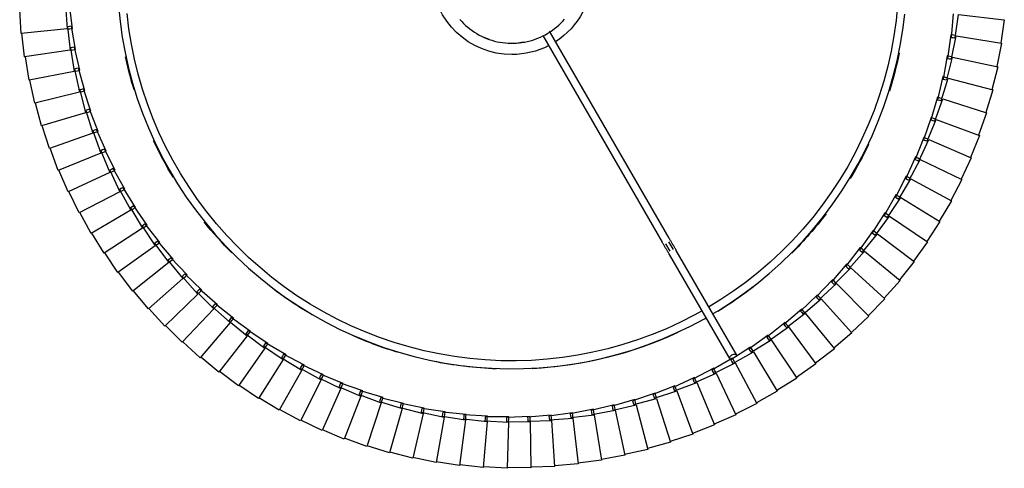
# Model space of a CAD drawing. Header units: millimetres. Extents: x -4228 to 3708, y -1329 to 7565.
# Tile 33 of 38: x 2308 to 2807, y 5968 to 6195. Entities that reach past the tile are written whole.
import ezdxf

# ---------------------------------------------------------------- set-up
doc = ezdxf.new("R2010")
doc.units = ezdxf.units.MM
doc.layers.add('E-LITE-EQPM', color=7, linetype='Continuous', lineweight=20)

# ---------------------------------------------------------------- blocks, each defined once
blk = doc.blocks.new('64314-3L   _Suspended_tensor - 64314-44-3L SAMBA Black_ribbon beige pendant lamp ø450-3L-719735-Planta_PDF Copy 1')
at = {"layer": 'E-LITE-EQPM', "color": 253, "lineweight": 25, "true_color": 0xaaaaaa}
for p, q in [((-26.51, 1049.06), (-38.36, 1047.11)), ((-23.49, 1025.92), (-26.51, 1049.06)), ((-14.53, 1050.05), (-26.45, 1048.66)), ((-12.61, 1026.79), (-14.53, 1050.05)), ((-2.51, 1050.46), (-14.49, 1049.65)), ((-1.71, 1027.14), (-2.51, 1050.46)), ((9.52, 1050.29), (-2.49, 1050.06)), ((9.19, 1026.96), (9.52, 1050.29)), ((21.52, 1049.55), (9.52, 1049.89)), ((20.08, 1026.26), (21.52, 1049.55)), ((33.48, 1048.23), (21.51, 1049.15)), ((30.92, 1025.03), (33.48, 1048.23)), ((45.36, 1046.33), (33.44, 1047.83)), ((-62, 1042.67), (-73.44, 1039.04)), ((-55.68, 1020.21), (-62, 1042.67)), ((-50.28, 1045.37), (-61.88, 1042.29)), ((-45.04, 1022.63), (-50.28, 1045.37)), ((-38.44, 1047.5), (-50.18, 1044.98)), ((-34.3, 1024.53), (-38.44, 1047.5)), ((41.68, 1023.29), (45.36, 1046.33)), ((57.13, 1043.87), (45.3, 1045.94)), ((52.35, 1021.03), (57.13, 1043.87)), ((68.77, 1040.85), (57.05, 1043.48)), ((-73.57, 1039.41), (-84.83, 1035.23)), ((-66.19, 1017.28), (-73.57, 1039.41)), ((62.9, 1018.27), (68.77, 1040.85)), ((80.25, 1037.27), (68.68, 1040.46)), ((-84.98, 1035.6), (-96.03, 1030.89)), ((-76.54, 1013.85), (-84.98, 1035.6)), ((73.31, 1015), (80.25, 1037.27)), ((91.55, 1033.15), (80.14, 1036.89)), ((83.55, 1011.23), (91.55, 1033.15)), ((102.64, 1028.49), (91.42, 1032.77)), ((-96.19, 1031.25), (-107, 1026.01)), ((-86.72, 1009.93), (-96.19, 1031.25)), ((93.59, 1006.98), (102.64, 1028.49)), ((113.49, 1023.3), (102.49, 1028.11)), ((-107.19, 1026.36), (-117.72, 1020.61)), ((-96.7, 1005.52), (-107.19, 1026.36)), ((-56.65, 1019.55), (-45.04, 1022.63)), ((-46.04, 1022.02), (-34.3, 1024.53)), ((-35.33, 1023.97), (-23.49, 1025.92)), ((-35.2, 1022.98), (-35.33, 1023.97)), ((-35.07, 1021.99), (-35.2, 1022.98)), ((-23.12, 1023.15), (-35.07, 1021.99)), ((-34.24, 1024.15), (-34.06, 1023.16)), ((-34.06, 1023.16), (-33.81, 1021.78)), ((-24.54, 1025.41), (-12.61, 1026.79)), ((-24.46, 1024.42), (-24.54, 1025.41)), ((-24.38, 1023.42), (-24.46, 1024.42)), ((-12.38, 1024.01), (-24.38, 1023.42)), ((-23.44, 1025.54), (-23.31, 1024.54)), ((-23.31, 1024.54), (-23.12, 1023.15)), ((-13.69, 1026.33), (-1.71, 1027.14)), ((-13.66, 1025.33), (-13.69, 1026.33)), ((-13.62, 1024.33), (-13.66, 1025.33)), ((-1.62, 1024.34), (-13.62, 1024.33)), ((-12.58, 1026.4), (-12.5, 1025.4)), ((-12.5, 1025.4), (-12.38, 1024.01)), ((-2.84, 1024.73), (-2.82, 1025.73)), ((9.15, 1024.16), (-2.84, 1024.73)), ((-2.82, 1025.73), (-2.81, 1026.73)), ((-2.81, 1026.73), (9.19, 1026.96)), ((-1.7, 1026.75), (-1.66, 1025.74)), ((-1.66, 1025.74), (-1.62, 1024.34)), ((7.95, 1024.61), (8.01, 1025.61)), ((19.9, 1023.47), (7.95, 1024.61)), ((8.01, 1025.61), (8.08, 1026.6)), ((8.08, 1026.6), (20.08, 1026.26)), ((9.17, 1025.56), (9.15, 1024.16)), ((9.19, 1026.57), (9.17, 1025.56)), ((18.73, 1023.97), (18.84, 1024.96)), ((30.61, 1022.26), (18.73, 1023.97)), ((18.84, 1024.96), (18.94, 1025.95)), ((18.94, 1025.95), (30.92, 1025.03)), ((19.99, 1024.86), (19.9, 1023.47)), ((20.05, 1025.87), (19.99, 1024.86)), ((29.46, 1022.81), (29.61, 1023.8)), ((41.24, 1020.53), (29.46, 1022.81)), ((29.61, 1023.8), (29.77, 1024.78)), ((29.77, 1024.78), (41.68, 1023.29)), ((30.76, 1023.64), (30.61, 1022.26)), ((30.87, 1024.65), (30.76, 1023.64)), ((40.32, 1022.12), (40.53, 1023.1)), ((40.53, 1023.1), (52.35, 1021.03)), ((41.62, 1022.91), (41.46, 1021.91)), ((103.42, 1002.25), (113.49, 1023.3)), ((124.08, 1017.59), (113.32, 1022.93)), ((-117.93, 1020.96), (-128.18, 1014.71)), ((-106.45, 1000.64), (-117.93, 1020.96)), ((-67.12, 1016.57), (-55.68, 1020.21)), ((-56.43, 1018.58), (-56.65, 1019.55)), ((-56.2, 1017.6), (-56.43, 1018.58)), ((-44.42, 1019.9), (-56.2, 1017.6)), ((-55.68, 1020.21), (-55.3, 1018.86)), ((-55.3, 1018.86), (-54.92, 1017.52)), ((-45.87, 1021.03), (-46.04, 1022.02)), ((-45.69, 1020.05), (-45.87, 1021.03)), ((-33.81, 1021.78), (-45.69, 1020.05)), ((-44.96, 1022.25), (-44.73, 1021.27)), ((-44.73, 1021.27), (-44.42, 1019.9)), ((40.12, 1021.14), (40.32, 1022.12)), ((51.78, 1018.3), (40.12, 1021.14)), ((41.46, 1021.91), (41.24, 1020.53)), ((50.69, 1018.96), (50.94, 1019.93)), ((62.2, 1015.56), (50.69, 1018.96)), ((50.94, 1019.93), (51.19, 1020.9)), ((51.19, 1020.9), (62.9, 1018.27)), ((52.07, 1019.67), (51.78, 1018.3)), ((52.27, 1020.65), (52.07, 1019.67)), ((61.44, 1017.23), (61.73, 1018.19)), ((61.73, 1018.19), (73.31, 1015)), ((62.81, 1017.89), (62.55, 1016.91)), ((-128.4, 1015.04), (-138.34, 1008.3)), ((-115.96, 995.3), (-128.4, 1015.04)), ((-87.58, 1009.14), (-76.54, 1013.85)), ((-77.44, 1013.1), (-66.19, 1017.28)), ((-77.13, 1012.15), (-77.44, 1013.1)), ((-65.3, 1014.63), (-76.81, 1011.21)), ((-76.4, 1013.49), (-76.03, 1012.55)), ((-66.85, 1015.61), (-67.12, 1016.57)), ((-66.58, 1014.65), (-66.85, 1015.61)), ((-54.92, 1017.52), (-66.58, 1014.65)), ((-66.06, 1016.91), (-65.74, 1015.95)), ((-65.74, 1015.95), (-65.3, 1014.63)), ((61.14, 1016.28), (61.44, 1017.23)), ((72.48, 1012.33), (61.14, 1016.28)), ((62.55, 1016.91), (62.2, 1015.56)), ((71.45, 1013.1), (71.8, 1014.03)), ((82.59, 1008.61), (71.45, 1013.1)), ((71.8, 1014.03), (72.14, 1014.97)), ((72.14, 1014.97), (83.55, 1011.23)), ((72.89, 1013.66), (72.48, 1012.33)), ((73.19, 1014.63), (72.89, 1013.66)), ((113.01, 997.05), (124.08, 1017.59)), ((134.38, 1011.39), (123.89, 1017.24)), ((-138.57, 1008.63), (-148.18, 1001.42)), ((-125.2, 989.51), (-138.57, 1008.63)), ((-97.52, 1004.69), (-86.72, 1009.93)), ((-87.22, 1008.21), (-87.58, 1009.14)), ((-86.86, 1007.28), (-87.22, 1008.21)), ((-75.53, 1011.25), (-86.86, 1007.28)), ((-86.56, 1009.57), (-86.15, 1008.65)), ((-86.15, 1008.65), (-85.58, 1007.38)), ((-76.81, 1011.21), (-77.13, 1012.15)), ((-76.03, 1012.55), (-75.53, 1011.25)), ((81.6, 1009.42), (81.99, 1010.34)), ((92.51, 1004.4), (81.6, 1009.42)), ((81.99, 1010.34), (82.37, 1011.26)), ((82.37, 1011.26), (93.59, 1006.98)), ((83.07, 1009.92), (82.59, 1008.61)), ((83.41, 1010.87), (83.07, 1009.92)), ((122.34, 991.4), (134.38, 1011.39)), ((144.37, 1004.69), (134.18, 1011.04)), ((-107.23, 999.77), (-96.7, 1005.52)), ((-95.44, 1003.03), (-106.34, 997.99)), ((-97.12, 1003.78), (-97.52, 1004.69)), ((-96.71, 1002.87), (-97.12, 1003.78)), ((-85.58, 1007.38), (-96.71, 1002.87)), ((-96.52, 1005.17), (-96.07, 1004.27)), ((-96.07, 1004.27), (-95.44, 1003.03)), ((91.56, 1005.27), (91.99, 1006.17)), ((102.21, 999.73), (91.56, 1005.27)), ((91.99, 1006.17), (92.42, 1007.07)), ((92.42, 1007.07), (103.42, 1002.25)), ((93.05, 1005.69), (92.51, 1004.4)), ((93.44, 1006.62), (93.05, 1005.69)), ((131.38, 985.31), (144.37, 1004.69)), ((154.03, 997.53), (144.15, 1004.36)), ((-148.43, 1001.73), (-157.68, 994.08)), ((-134.15, 983.28), (-148.43, 1001.73)), ((-116.7, 994.39), (-106.45, 1000.64)), ((-105.08, 998.21), (-115.72, 992.65)), ((-106.79, 998.88), (-107.23, 999.77)), ((-106.34, 997.99), (-106.79, 998.88)), ((-106.26, 1000.3), (-105.76, 999.43)), ((-105.76, 999.43), (-105.08, 998.21)), ((101.31, 1000.63), (101.78, 1001.51)), ((111.68, 994.59), (101.31, 1000.63)), ((101.78, 1001.51), (102.25, 1002.39)), ((102.82, 1000.99), (102.21, 999.73)), ((102.25, 1002.39), (113.01, 997.05)), ((103.25, 1001.9), (102.82, 1000.99)), ((-157.94, 994.37), (-166.81, 986.28)), ((-142.8, 976.62), (-157.94, 994.37)), ((-125.9, 988.56), (-115.96, 995.3)), ((-114.47, 992.94), (-124.83, 986.88)), ((-116.21, 993.52), (-116.7, 994.39)), ((-115.72, 992.65), (-116.21, 993.52)), ((-115.75, 994.97), (-115.21, 994.12)), ((-115.21, 994.12), (-114.47, 992.94)), ((79.71, 942), (110.41, 995.17)), ((113.88, 993.17), (83.18, 940)), ((110.82, 995.54), (111.34, 996.4)), ((120.9, 989.01), (110.82, 995.54)), ((111.34, 996.4), (111.85, 997.25)), ((112.35, 995.82), (111.68, 994.59)), ((111.85, 997.25), (122.34, 991.4)), ((112.82, 996.71), (112.35, 995.82)), ((140.13, 978.79), (154.03, 997.53)), ((163.34, 989.91), (153.8, 997.2)), ((-134.81, 982.3), (-125.2, 989.51)), ((-125.37, 987.72), (-125.9, 988.56)), ((-124.83, 986.88), (-125.37, 987.72)), ((-124.98, 989.19), (-124.4, 988.36)), ((-124.4, 988.36), (-123.6, 987.22)), ((120.08, 990), (120.64, 990.83)), ((129.83, 982.99), (120.08, 990)), ((120.64, 990.83), (121.19, 991.65)), ((121.62, 990.2), (120.9, 989.01)), ((121.19, 991.65), (131.38, 985.31)), ((122.14, 991.07), (121.62, 990.2)), ((148.55, 971.86), (163.34, 989.91)), ((172.26, 981.85), (163.09, 989.59)), ((-167.09, 986.57), (-175.56, 978.06)), ((-151.11, 969.56), (-167.09, 986.57)), ((-143.4, 975.62), (-134.15, 983.28)), ((-133.92, 982.97), (-133.3, 982.17)), ((-123.6, 987.22), (-133.66, 980.67)), ((129.06, 984.01), (129.66, 984.82)), ((138.46, 976.54), (129.06, 984.01)), ((129.66, 984.82), (130.25, 985.62)), ((130.61, 984.15), (129.83, 982.99)), ((130.25, 985.62), (140.13, 978.79)), ((131.17, 984.98), (130.61, 984.15)), ((131.38, 985.31), (131.27, 985.14)), ((-175.85, 978.33), (-183.91, 969.42)), ((-159.08, 962.11), (-175.85, 978.33)), ((-132.44, 981.07), (-142.18, 974.04)), ((-134.23, 981.48), (-134.81, 982.3)), ((-133.66, 980.67), (-134.23, 981.48)), ((-133.3, 982.17), (-132.44, 981.07)), ((137.75, 977.61), (138.38, 978.38)), ((138.38, 978.38), (139.01, 979.15)), ((139.01, 979.15), (148.55, 971.86)), ((139.9, 978.48), (139.3, 977.67)), ((156.63, 964.53), (172.26, 981.85)), ((180.79, 973.37), (172, 981.55)), ((-151.67, 968.53), (-142.8, 976.62)), ((-140.98, 974.5), (-150.37, 967.01)), ((-142.79, 974.83), (-143.4, 975.62)), ((-142.18, 974.04), (-142.79, 974.83)), ((-142.54, 976.33), (-141.89, 975.56)), ((-141.89, 975.56), (-140.98, 974.5)), ((146.78, 969.7), (137.75, 977.61)), ((139.3, 977.67), (138.46, 976.54)), ((164.35, 956.82), (180.79, 973.37)), ((188.91, 964.49), (180.52, 973.08)), ((-184.21, 969.68), (-191.83, 960.4)), ((-166.68, 954.29), (-184.21, 969.68)), ((-159.58, 961.06), (-151.11, 969.56)), ((-151.02, 967.77), (-151.67, 968.53)), ((-150.37, 967.01), (-151.02, 967.77)), ((-150.84, 969.28), (-150.15, 968.55)), ((-150.15, 968.55), (-149.2, 967.53)), ((146.12, 970.79), (146.78, 971.53)), ((154.76, 962.45), (146.12, 970.79)), ((146.78, 971.53), (147.45, 972.27)), ((147.66, 970.78), (146.78, 969.7)), ((147.45, 972.27), (156.63, 964.53)), ((148.3, 971.56), (147.66, 970.78)), ((-149.2, 967.53), (-158.22, 959.6)), ((154.15, 963.58), (154.85, 964.29)), ((162.38, 954.84), (154.15, 963.58)), ((155.69, 963.49), (154.76, 962.45)), ((154.85, 964.29), (155.55, 965)), ((155.55, 965), (164.35, 956.82)), ((156.37, 964.24), (155.69, 963.49)), ((171.68, 948.75), (188.91, 964.49)), ((196.59, 955.24), (188.62, 964.22)), ((-192.15, 960.64), (-199.31, 951)), ((-173.89, 946.11), (-192.15, 960.64)), ((-167.13, 953.21), (-159.08, 962.11)), ((-157.07, 960.17), (-165.69, 951.82)), ((-158.9, 960.33), (-159.58, 961.06)), ((-158.22, 959.6), (-158.9, 960.33)), ((-158.8, 961.84), (-158.07, 961.14)), ((-158.07, 961.14), (-157.07, 960.17)), ((-174.29, 945.01), (-166.68, 954.29)), ((-166.41, 952.51), (-167.13, 953.21)), ((-166.38, 954.03), (-165.63, 953.37)), ((-165.63, 953.37), (-164.58, 952.45)), ((161.82, 955.99), (162.56, 956.67)), ((169.62, 946.87), (161.82, 955.99)), ((163.36, 955.83), (162.38, 954.84)), ((162.56, 956.67), (163.29, 957.34)), ((163.29, 957.34), (171.68, 948.75)), ((164.07, 956.55), (163.36, 955.83)), ((178.63, 940.34), (196.59, 955.24)), ((203.81, 945.62), (196.29, 954.98)), ((-199.64, 951.23), (-206.33, 941.26)), ((-180.7, 937.59), (-199.64, 951.23)), ((-164.58, 952.45), (-172.79, 943.69)), ((-165.69, 951.82), (-166.41, 952.51)), ((169.12, 948.05), (169.89, 948.68)), ((176.48, 938.56), (169.12, 948.05)), ((170.65, 947.81), (169.62, 946.87)), ((169.89, 948.68), (170.66, 949.32)), ((171.4, 948.49), (170.65, 947.81)), ((170.66, 949.32), (178.63, 940.34)), ((-181.05, 936.47), (-173.89, 946.11)), ((-171.7, 944.37), (-179.49, 935.23)), ((-173.54, 944.35), (-174.29, 945.01)), ((-173.59, 945.87), (-172.8, 945.24)), ((-172.79, 943.69), (-173.54, 944.35)), ((-172.8, 945.24), (-171.7, 944.37)), ((185.16, 931.6), (203.81, 945.62)), ((210.57, 935.67), (203.5, 945.38)), ((-206.67, 941.47), (-212.87, 931.19)), ((-187.1, 928.76), (-206.67, 941.47)), ((77.81, 936.71), (79.95, 940.4)), ((81.76, 939.54), (79.55, 935.71)), ((176.04, 939.76), (176.83, 940.36)), ((182.93, 929.93), (176.04, 939.76)), ((177.55, 939.45), (176.48, 938.56)), ((176.83, 940.36), (177.63, 940.96)), ((178.33, 940.09), (177.55, 939.45)), ((177.63, 940.96), (185.16, 931.6)), ((-187.39, 927.62), (-180.7, 937.59)), ((-178.44, 935.96), (-185.78, 926.46)), ((-180.27, 935.85), (-181.05, 936.47)), ((-180.39, 937.36), (-179.57, 936.78)), ((-179.49, 935.23), (-180.27, 935.85)), ((-179.57, 936.78), (-178.44, 935.96)), ((15.7, 831.11), (76.18, 935.87)), ((79.64, 933.87), (19.06, 828.93)), ((191.26, 922.57), (210.57, 935.67)), ((216.84, 925.41), (210.24, 935.44)), ((-213.22, 931.39), (-218.92, 920.82)), ((-193.07, 919.63), (-213.22, 931.39)), ((-193.3, 918.48), (-187.1, 928.76)), ((-186.77, 928.55), (-185.93, 928)), ((-185.93, 928), (-184.76, 927.24)), ((182.54, 931.15), (183.37, 931.71)), ((188.95, 921), (182.54, 931.15)), ((184.04, 930.77), (182.93, 929.93)), ((183.37, 931.71), (184.19, 932.27)), ((184.85, 931.37), (184.04, 930.77)), ((184.19, 932.27), (191.26, 922.57)), ((-184.76, 927.24), (-191.63, 917.39)), ((-186.58, 927.04), (-187.39, 927.62)), ((-185.78, 926.46), (-186.58, 927.04)), ((189.48, 922.76), (190.33, 923.28)), ((190.33, 923.28), (196.93, 913.24)), ((196.93, 913.24), (216.84, 925.41)), ((222.61, 914.85), (216.5, 925.19)), ((-219.28, 921), (-224.47, 910.17)), ((-198.59, 910.22), (-219.28, 921)), ((-198.77, 909.06), (-193.07, 919.63)), ((-190.65, 918.22), (-197.05, 908.06)), ((-192.47, 917.93), (-193.3, 918.48)), ((-191.63, 917.39), (-192.47, 917.93)), ((-192.35, 919.21), (-191.86, 918.92)), ((-191.86, 918.92), (-190.65, 918.22)), ((188.63, 922.24), (189.48, 922.76)), ((194.54, 911.79), (188.63, 922.24)), ((190.11, 921.78), (188.95, 921)), ((190.94, 922.35), (190.11, 921.78)), ((194.28, 913.04), (195.15, 913.52)), ((199.68, 902.32), (194.28, 913.04)), ((195.15, 913.52), (196.03, 914)), ((196.59, 913.04), (195.73, 912.52)), ((196.03, 914), (202.14, 903.66)), ((202.14, 903.66), (222.61, 914.85)), ((227.87, 904.04), (222.26, 914.66)), ((-224.84, 910.33), (-229.5, 899.27)), ((-203.65, 900.56), (-224.84, 910.33)), ((-203.78, 899.39), (-198.59, 910.22)), ((-196.11, 908.93), (-202.01, 898.47)), ((-197.91, 908.56), (-198.77, 909.06)), ((-198.24, 910.04), (-197.35, 909.57)), ((-197.05, 908.06), (-197.91, 908.56)), ((-197.35, 909.57), (-196.11, 908.93)), ((195.73, 912.52), (194.54, 911.79)), ((199.48, 903.59), (200.38, 904.02)), ((204.37, 892.62), (199.48, 903.59)), ((200.91, 902.99), (199.68, 902.32)), ((200.38, 904.02), (201.28, 904.46)), ((201.79, 903.47), (200.91, 902.99)), ((201.28, 904.46), (206.88, 893.84)), ((206.88, 893.84), (227.87, 904.04)), ((232.6, 892.98), (227.51, 903.86)), ((-229.87, 899.41), (-234, 888.14)), ((-208.24, 890.67), (-229.87, 899.41)), ((-208.31, 889.49), (-203.65, 900.56)), ((-201.11, 899.39), (-206.5, 888.66)), ((-202.89, 898.93), (-203.78, 899.39)), ((-203.3, 900.4), (-202.38, 899.97)), ((-202.01, 898.47), (-202.89, 898.93)), ((-202.38, 899.97), (-201.11, 899.39)), ((204.22, 893.89), (205.14, 894.28)), ((208.58, 882.7), (204.22, 893.89)), ((205.62, 893.23), (204.37, 892.62)), ((205.14, 894.28), (206.06, 894.68)), ((206.53, 893.67), (205.62, 893.23)), ((206.06, 894.68), (211.15, 883.8)), ((211.15, 883.8), (232.6, 892.98)), ((-234.38, 888.26), (-237.96, 876.8)), ((-212.35, 880.56), (-234.38, 888.26)), ((-212.37, 879.39), (-208.24, 890.67)), ((-205.65, 889.62), (-210.52, 878.64)), ((-207.41, 889.08), (-208.31, 889.49)), ((-207.88, 890.52), (-206.95, 890.14)), ((-206.5, 888.66), (-207.41, 889.08)), ((-206.95, 890.14), (-205.65, 889.62)), ((236.79, 881.71), (232.23, 892.82)), ((208.5, 883.98), (209.43, 884.33)), ((212.31, 872.6), (208.5, 883.98)), ((209.86, 883.25), (208.58, 882.7)), ((209.43, 884.33), (210.37, 884.68)), ((210.79, 883.65), (209.86, 883.25)), ((210.37, 884.68), (214.92, 873.57)), ((-215.93, 869.1), (-212.35, 880.56)), ((-209.72, 879.64), (-214.05, 868.44)), ((-211.44, 879.02), (-212.37, 879.39)), ((-211.99, 880.43), (-211.03, 880.1)), ((-210.52, 878.64), (-211.44, 879.02)), ((-211.03, 880.1), (-209.72, 879.64)), ((214.92, 873.57), (236.79, 881.71)), ((240.44, 870.25), (236.42, 881.56)), ((-238.35, 876.91), (-241.37, 865.29)), ((-215.98, 870.27), (-238.35, 876.91)), ((212.29, 873.88), (213.24, 874.18)), ((215.55, 862.32), (212.29, 873.88)), ((213.62, 873.08), (212.31, 872.6)), ((213.24, 874.18), (214.19, 874.48)), ((214.56, 873.43), (213.62, 873.08)), ((214.19, 874.48), (218.21, 863.17)), ((-219, 858.66), (-215.98, 870.27)), ((-213.3, 869.48), (-217.09, 858.09)), ((-214.99, 868.77), (-215.93, 869.1)), ((-215.6, 870.16), (-214.64, 869.88)), ((-214.05, 868.44), (-214.99, 868.77)), ((-214.64, 869.88), (-213.3, 869.48)), ((218.21, 863.17), (240.44, 870.25)), ((243.54, 858.63), (240.06, 870.12)), ((-241.76, 865.37), (-244.23, 853.62)), ((-219.1, 859.82), (-241.76, 865.37)), ((215.59, 863.6), (216.55, 863.86)), ((218.29, 851.9), (215.59, 863.6)), ((216.55, 863.86), (217.52, 864.12)), ((217.84, 863.05), (216.88, 862.75)), ((217.52, 864.12), (220.99, 852.62)), ((-221.57, 848.07), (-219.1, 859.82)), ((-216.39, 859.16), (-219.63, 847.6)), ((-218.05, 858.37), (-219, 858.66)), ((-218.72, 859.73), (-217.74, 859.49)), ((-217.09, 858.09), (-218.05, 858.37)), ((-217.74, 859.49), (-216.39, 859.16)), ((216.88, 862.75), (215.55, 862.32)), ((220.99, 852.62), (243.54, 858.63)), ((246.07, 846.87), (243.15, 858.52)), ((-244.62, 853.69), (-246.52, 841.84)), ((-221.72, 849.24), (-244.62, 853.69)), ((218.39, 853.18), (219.37, 853.39)), ((220.53, 841.37), (218.39, 853.18)), ((219.37, 853.39), (220.34, 853.6)), ((220.34, 853.6), (223.26, 841.95)), ((-223.62, 837.38), (-221.72, 849.24)), ((-218.98, 848.7), (-221.66, 837)), ((-220.6, 847.84), (-221.57, 848.07)), ((-221.34, 849.16), (-220.35, 848.97)), ((-220.35, 848.97), (-218.98, 848.7)), ((219.64, 852.26), (218.29, 851.9)), ((220.61, 852.52), (219.64, 852.26)), ((-219.63, 847.6), (-220.6, 847.84)), ((223.26, 841.95), (246.07, 846.87)), ((248.04, 835), (245.68, 846.78)), ((-246.92, 841.89), (-248.25, 829.95)), ((-223.83, 838.54), (-246.92, 841.89)), ((-225.16, 826.6), (-223.83, 838.54)), ((-223.44, 838.48), (-222.45, 838.33)), ((-221.06, 838.13), (-223.18, 826.32)), ((-222.45, 838.33), (-221.06, 838.13)), ((221.9, 841.66), (220.53, 841.37)), ((220.69, 842.64), (221.68, 842.8)), ((222.26, 830.73), (220.69, 842.64)), ((221.68, 842.8), (222.66, 842.96)), ((222.88, 841.87), (221.9, 841.66)), ((222.66, 842.96), (225.02, 831.19)), ((-222.64, 837.19), (-223.62, 837.38)), ((-221.66, 837), (-222.64, 837.19)), ((225.02, 831.19), (248.04, 835)), ((249.43, 823.06), (247.65, 834.93)), ((-248.65, 829.98), (-249.4, 818)), ((-225.42, 827.75), (-248.65, 829.98)), ((223.64, 830.96), (222.26, 830.73)), ((222.49, 831.99), (223.48, 832.11)), ((223.48, 820.03), (222.49, 831.99)), ((223.48, 832.11), (224.47, 832.23)), ((224.63, 831.13), (223.64, 830.96)), ((224.47, 832.23), (226.26, 820.35)), ((-226.17, 815.76), (-225.42, 827.75)), ((-224.17, 826.46), (-225.16, 826.6)), ((-225.03, 827.71), (-224.03, 827.61)), ((-222.64, 827.48), (-224.19, 815.57)), ((-223.18, 826.32), (-224.17, 826.46)), ((-224.03, 827.61), (-222.64, 827.48)), ((226.26, 820.35), (249.43, 823.06))]:
    blk.add_line(p, q, dxfattribs=at)
at = {"layer": 'E-LITE-EQPM', "color": 253, "lineweight": 25, "true_color": 0xaaaaaa, "flags": 128}
for points in [[(-199.35, 815.98), (-198.56, 823.94), (-197.44, 831.86), (-196.01, 839.73), (-194.26, 847.54), (-192.21, 855.27), (-189.84, 862.91), (-187.17, 870.45), (-184.21, 877.88), (-180.95, 885.18), (-177.39, 892.35), (-173.56, 899.37), (-169.45, 906.23), (-165.06, 912.92), (-160.41, 919.43), (-155.51, 925.75), (-150.36, 931.87), (-144.96, 937.78), (-139.34, 943.46), (-133.49, 948.92), (-127.43, 954.14), (-121.16, 959.11), (-114.7, 963.83), (-108.06, 968.29), (-101.24, 972.47), (-94.26, 976.38), (-87.13, 980.01), (-79.87, 983.35), (-72.47, 986.4), (-64.96, 989.15), (-57.34, 991.6), (-49.63, 993.74), (-41.85, 995.57), (-33.99, 997.08), (-26.08, 998.28), (-18.13, 999.17), (-10.16, 999.73), (-2.16, 999.98), (5.84, 999.91), (13.83, 999.51), (21.8, 998.8), (29.73, 997.77), (37.61, 996.42), (45.44, 994.76), (53.19, 992.79), (60.86, 990.51), (68.43, 987.92), (75.89, 985.04), (83.23, 981.85), (90.43, 978.38), (97.49, 974.62), (98.34, 974.12)], [(96.33, 970.64), (92.38, 972.86), (85.39, 976.41), (78.27, 979.69), (71.02, 982.67), (63.66, 985.37), (56.19, 987.76), (48.64, 989.86), (41.01, 991.65), (33.31, 993.14), (25.56, 994.32), (17.77, 995.19), (9.95, 995.74), (2.12, 995.98), (-5.72, 995.91), (-13.55, 995.52), (-21.36, 994.82), (-29.14, 993.81), (-36.86, 992.49), (-44.53, 990.87), (-52.13, 988.93), (-59.64, 986.7), (-67.06, 984.16), (-74.37, 981.33), (-81.56, 978.21), (-88.62, 974.81), (-95.54, 971.13), (-102.31, 967.17), (-108.91, 962.94), (-115.34, 958.46), (-121.59, 953.72), (-127.64, 948.73), (-133.48, 943.51), (-139.12, 938.06), (-144.53, 932.38), (-149.7, 926.5), (-154.64, 920.41), (-159.33, 914.13), (-163.77, 907.67), (-167.95, 901.03), (-171.85, 894.24), (-175.48, 887.29), (-178.83, 880.2), (-181.9, 872.99), (-184.67, 865.65), (-187.15, 858.22), (-189.33, 850.69), (-191.2, 843.07), (-192.77, 835.39), (-194.03, 827.66), (-194.98, 819.87)], [(195.37, 815.66), (194.58, 823.46), (193.49, 831.22), (192.09, 838.94), (190.38, 846.59), (188.36, 854.16), (186.04, 861.65), (183.43, 869.04), (180.52, 876.32), (177.33, 883.48), (173.85, 890.5), (170.09, 897.38), (166.06, 904.11), (161.76, 910.67), (157.21, 917.05), (152.4, 923.24), (147.35, 929.23), (142.06, 935.02), (136.55, 940.6), (130.82, 945.94), (124.88, 951.06), (118.74, 955.93), (112.41, 960.56), (105.9, 964.92), (99.61, 968.78)], [(101.61, 972.21), (104.4, 970.58), (111.14, 966.27), (117.7, 961.69), (124.07, 956.86), (130.24, 951.77), (136.21, 946.44), (141.95, 940.88), (147.47, 935.09), (152.76, 929.08), (157.8, 922.87), (162.59, 916.46), (167.11, 909.87), (171.37, 903.1), (175.36, 896.16), (179.06, 889.07), (182.48, 881.84), (185.61, 874.48), (188.44, 866.99), (190.97, 859.41), (193.19, 851.72), (195.1, 843.95), (196.71, 836.12), (197.99, 828.22), (198.96, 820.28)], [(79.71, 942), (79.57, 941.75), (79.42, 941.49), (79.27, 941.22), (79.11, 940.94), (78.94, 940.66), (78.77, 940.37), (78.6, 940.07), (78.42, 939.76), (78.24, 939.45), (78.06, 939.13), (77.87, 938.81), (77.68, 938.48), (77.49, 938.15), (77.3, 937.81), (77.1, 937.47), (76.9, 937.13), (76.7, 936.78), (76.5, 936.44), (76.31, 936.09), (76.18, 935.87)], [(79.64, 933.87), (79.84, 934.22), (80.04, 934.57), (80.24, 934.91), (80.44, 935.25), (80.64, 935.59), (80.83, 935.93), (81.02, 936.27), (81.22, 936.6), (81.4, 936.92), (81.59, 937.25), (81.77, 937.56), (81.95, 937.87), (82.13, 938.18), (82.3, 938.47), (82.47, 938.76), (82.63, 939.05), (82.79, 939.32), (82.94, 939.58), (83.09, 939.84), (83.18, 940)], [(-26.41, 822.96), (-25.48, 824), (-24.5, 825), (-23.48, 825.96), (-22.42, 826.88), (-21.33, 827.75), (-20.2, 828.58), (-19.04, 829.37), (-17.85, 830.11), (-16.63, 830.8), (-15.39, 831.44), (-14.12, 832.03), (-12.83, 832.56), (-11.51, 833.05), (-10.18, 833.49), (-8.84, 833.87), (-7.47, 834.19), (-6.1, 834.46), (-4.72, 834.68), (-3.33, 834.84), (-1.93, 834.95), (-0.53, 835), (0.87, 834.99), (2.27, 834.93), (3.66, 834.81), (5.05, 834.63), (6.43, 834.4), (7.8, 834.12), (9.16, 833.78), (10.5, 833.39), (11.83, 832.94), (13.14, 832.44), (14.42, 831.89), (15.69, 831.29), (16.93, 830.63), (18.14, 829.93), (19.32, 829.18), (20.47, 828.39), (21.59, 827.55), (22.68, 826.66), (23.72, 825.73), (24.73, 824.76), (25.7, 823.76), (26.63, 822.71)]]:
    blk.add_lwpolyline(points, dxfattribs=at)
at = {"layer": 'E-LITE-EQPM', "color": 253, "lineweight": 25, "true_color": 0xaaaaaa}
for radius, start, end in [(200.2, 92.2316, 101.5633), (200.2, 65.1676, 87.0918), (200.2, 106.6365, 113.6123), (200.2, 121.1305, 127.3293), (200.2, 51.4424, 58.6117), (200.2, 135.1358, 141.1974), (200.2, 37.3377, 44.9014), (200.2, 149.0358, 155.0723), (200.2, 25.5209, 31.1289), (200.2, 162.9928, 164.4232), (200.2, 11.5384, 17.2169), (200.2, 164.5088, 167.9537), (40.71, 90.0002, 177.1526), (40.71, 62.7726, 90.0002), (35, 109.1359, 113.863), (35, 79.2896, 84.8661), (40.71, 302.8354, 57.1013)]:
    blk.add_arc((0, 800), radius, start, end, dxfattribs=at)
for start_param, end_param in [(0, 3.141593), (3.141593, 3.403392)]:
    blk.add_ellipse((112.15, 994.17), major_axis=(-1.73, 1), ratio=0.707107, start_param=start_param, end_param=end_param, dxfattribs=at)

msp = doc.modelspace()

# ---------------------------------------------------------------- block references
at = {"layer": 'E-LITE-EQPM', "color": 253, "lineweight": 25, "true_color": 0xaaaaaa, "extrusion": (0, 0, -1), "rotation": 179.9999950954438}
msp.add_blockref('64314-3L   _Suspended_tensor - 64314-44-3L SAMBA Black_ribbon beige pendant lamp ø450-3L-719735-Planta_PDF Copy 1', (-2557.46, 7018.11), dxfattribs=at)

doc.saveas('drawing.dxf')
